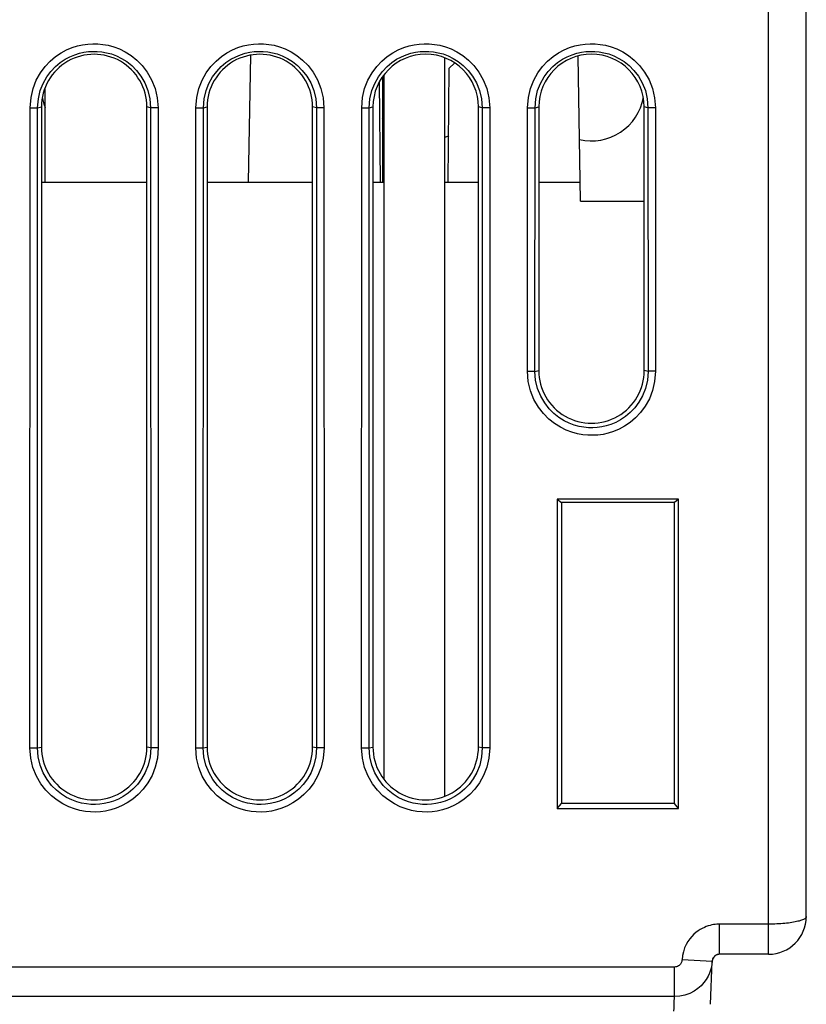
# Model space of a CAD drawing. Header units: millimetres. Extents: x -728 to -141, y -62 to 525.
# Tile 8 of 186: x -438 to -417, y -47 to -21. Entities that reach past the tile are written whole.
import ezdxf

# ---------------------------------------------------------------- set-up
doc = ezdxf.new("R2010")
doc.units = ezdxf.units.MM
doc.header["$LTSCALE"] = 23.1
doc.layers.add('R912005502_AM_0', color=7, linetype='CONTINUOUS')

msp = doc.modelspace()

# ---------------------------------------------------------------- linework, layer by layer
at = {"layer": 'R912005502_AM_0', "color": 7}
for p, q in [((-418.269, -45.391), (-418.269, 51.609)), ((-417.269, -44.391), (-417.269, 51.609)), ((-432.069, -24.891), (-432.01, -21.512)), ((-426.869, -21.587), (-426.869, -41.196)), ((-423.26, -25.391), (-423.327, -21.544)), ((-426.769, -24.891), (-426.743, -21.865)), ((-426.603, -21.725), (-426.743, -21.865)), ((-428.569, -24.891), (-428.592, -22.217)), ((-428.519, -22.103), (-428.519, -24.891)), ((-428.469, -40.752), (-428.469, -22.031)), ((-437.469, -24.891), (-437.469, -22.38)), ((-437.871, -39.912), (-437.867, -22.911)), ((-437.867, -22.911), (-437.667, -22.911)), ((-437.671, -39.912), (-437.667, -22.911)), ((-437.667, -22.911), (-437.569, -22.891)), ((-437.569, -22.891), (-437.569, -39.891)), ((-434.671, -22.911), (-434.769, -22.891)), ((-434.769, -39.891), (-434.769, -22.891)), ((-434.471, -22.911), (-434.671, -22.911)), ((-434.671, -22.911), (-434.667, -39.912)), ((-434.471, -22.911), (-434.467, -39.912)), ((-433.471, -39.912), (-433.467, -22.911)), ((-433.467, -22.911), (-433.267, -22.911)), ((-433.271, -39.912), (-433.267, -22.911)), ((-433.267, -22.911), (-433.169, -22.891)), ((-433.169, -22.891), (-433.169, -39.891)), ((-430.271, -22.911), (-430.369, -22.891)), ((-430.369, -39.891), (-430.369, -22.891)), ((-430.071, -22.911), (-430.271, -22.911)), ((-430.271, -22.911), (-430.267, -39.912)), ((-430.071, -22.911), (-430.067, -39.912)), ((-429.071, -39.912), (-429.067, -22.911)), ((-429.067, -22.911), (-428.867, -22.911)), ((-428.871, -39.912), (-428.867, -22.911)), ((-428.867, -22.911), (-428.769, -22.891)), ((-428.769, -22.891), (-428.769, -39.891)), ((-425.871, -22.911), (-425.969, -22.891)), ((-425.969, -39.891), (-425.969, -22.891)), ((-425.671, -22.911), (-425.871, -22.911)), ((-425.871, -22.911), (-425.867, -39.912)), ((-425.671, -22.911), (-425.667, -39.912)), ((-424.669, -29.911), (-424.667, -22.911)), ((-424.667, -22.911), (-424.467, -22.911)), ((-424.469, -29.912), (-424.467, -22.911)), ((-424.467, -22.911), (-424.369, -22.891)), ((-424.369, -22.891), (-424.369, -29.891)), ((-421.471, -22.911), (-421.569, -22.891)), ((-421.569, -29.891), (-421.569, -22.891)), ((-421.271, -22.911), (-421.471, -22.911)), ((-421.471, -22.911), (-421.469, -29.912)), ((-421.271, -22.911), (-421.269, -29.911)), ((-437.569, -24.891), (-434.769, -24.891)), ((-433.169, -24.891), (-430.369, -24.891)), ((-428.769, -24.891), (-428.469, -24.891)), ((-426.869, -24.891), (-425.969, -24.891)), ((-424.369, -24.891), (-423.269, -24.891)), ((-423.26, -25.391), (-421.569, -25.391)), ((-424.669, -29.911), (-424.469, -29.911)), ((-424.469, -29.912), (-424.369, -29.891)), ((-421.469, -29.912), (-421.569, -29.891)), ((-421.269, -29.911), (-421.469, -29.911)), ((-423.876, -33.305), (-423.878, -41.523)), ((-420.661, -33.305), (-423.876, -33.305)), ((-423.876, -33.305), (-423.769, -33.391)), ((-420.769, -33.391), (-423.769, -33.391)), ((-423.769, -33.391), (-423.769, -41.391)), ((-420.661, -33.305), (-420.769, -33.391)), ((-420.769, -41.391), (-420.769, -33.391)), ((-420.659, -41.523), (-420.661, -33.305)), ((-437.871, -39.912), (-437.671, -39.912)), ((-437.671, -39.912), (-437.569, -39.891)), ((-434.667, -39.912), (-434.769, -39.891)), ((-434.467, -39.912), (-434.667, -39.912)), ((-433.471, -39.912), (-433.271, -39.912)), ((-433.271, -39.912), (-433.169, -39.891)), ((-430.267, -39.912), (-430.369, -39.891)), ((-430.067, -39.912), (-430.267, -39.912)), ((-429.071, -39.912), (-428.871, -39.912)), ((-428.871, -39.912), (-428.769, -39.891)), ((-425.867, -39.912), (-425.969, -39.891)), ((-425.667, -39.912), (-425.867, -39.912)), ((-423.878, -41.523), (-423.769, -41.391)), ((-423.878, -41.523), (-420.659, -41.523)), ((-420.769, -41.391), (-423.769, -41.391)), ((-420.659, -41.523), (-420.769, -41.391)), ((-418.269, -44.591), (-419.568, -44.591)), ((-419.568, -45.391), (-419.568, -44.591)), ((-418.269, -45.391), (-419.568, -45.391)), ((-420.766, -45.731), (-508.772, -45.731)), ((-420.766, -46.514), (-420.766, -45.731)), ((-419.768, -45.581), (-420.566, -45.538)), ((-419.788, -45.731), (-419.808, -45.811)), ((-419.807, -46.721), (-419.767, -45.585)), ((-419.768, -45.581), (-419.767, -45.584)), ((-419.767, -45.584), (-419.767, -45.585)), ((-420.766, -46.514), (-508.772, -46.514)), ((-420.772, -46.68), (-420.766, -46.514))]:
    msp.add_line(p, q, dxfattribs=at)
for points in [[(-437.867, -22.911), (-437.843, -22.643), (-437.789, -22.4), (-437.703, -22.18), (-437.593, -21.985), (-437.469, -21.818), (-437.333, -21.675), (-437.19, -21.554), (-437.044, -21.455), (-436.898, -21.376), (-436.752, -21.315), (-436.612, -21.271), (-436.474, -21.24), (-436.34, -21.221), (-436.207, -21.214), (-436.073, -21.216), (-435.936, -21.229), (-435.794, -21.254), (-435.647, -21.294), (-435.495, -21.351), (-435.341, -21.427), (-435.187, -21.525), (-435.037, -21.646), (-434.892, -21.791), (-434.759, -21.964), (-434.642, -22.169), (-434.549, -22.398), (-434.493, -22.645), (-434.471, -22.911)], [(-437.667, -22.911), (-437.649, -22.675), (-437.598, -22.458), (-437.522, -22.264), (-437.425, -22.094), (-437.315, -21.946), (-437.195, -21.82), (-437.069, -21.713), (-436.94, -21.626), (-436.811, -21.556), (-436.684, -21.503), (-436.56, -21.464), (-436.439, -21.437), (-436.32, -21.421), (-436.203, -21.414), (-436.084, -21.416), (-435.963, -21.427), (-435.838, -21.449), (-435.709, -21.484), (-435.576, -21.534), (-435.44, -21.601), (-435.304, -21.687), (-435.171, -21.793), (-435.044, -21.922), (-434.926, -22.074), (-434.822, -22.253), (-434.74, -22.456), (-434.689, -22.676), (-434.671, -22.911)], [(-433.467, -22.911), (-433.443, -22.643), (-433.389, -22.4), (-433.303, -22.18), (-433.193, -21.985), (-433.069, -21.818), (-432.933, -21.675), (-432.79, -21.554), (-432.644, -21.455), (-432.498, -21.376), (-432.352, -21.315), (-432.212, -21.271), (-432.074, -21.24), (-431.94, -21.221), (-431.807, -21.214), (-431.673, -21.216), (-431.536, -21.229), (-431.394, -21.254), (-431.247, -21.294), (-431.095, -21.351), (-430.941, -21.427), (-430.787, -21.525), (-430.637, -21.646), (-430.492, -21.791), (-430.359, -21.964), (-430.242, -22.169), (-430.149, -22.398), (-430.093, -22.645), (-430.071, -22.911)], [(-433.267, -22.911), (-433.249, -22.675), (-433.198, -22.458), (-433.122, -22.264), (-433.025, -22.094), (-432.915, -21.946), (-432.795, -21.82), (-432.669, -21.713), (-432.54, -21.626), (-432.411, -21.556), (-432.284, -21.503), (-432.16, -21.464), (-432.039, -21.437), (-431.92, -21.421), (-431.803, -21.414), (-431.684, -21.416), (-431.563, -21.427), (-431.438, -21.449), (-431.309, -21.484), (-431.176, -21.534), (-431.04, -21.601), (-430.904, -21.687), (-430.771, -21.793), (-430.644, -21.922), (-430.526, -22.074), (-430.422, -22.253), (-430.34, -22.456), (-430.289, -22.676), (-430.271, -22.911)], [(-429.067, -22.911), (-429.043, -22.643), (-428.989, -22.4), (-428.903, -22.18), (-428.793, -21.985), (-428.669, -21.818), (-428.533, -21.675), (-428.39, -21.554), (-428.244, -21.455), (-428.098, -21.376), (-427.952, -21.315), (-427.812, -21.271), (-427.674, -21.24), (-427.54, -21.221), (-427.407, -21.214), (-427.273, -21.216), (-427.136, -21.229), (-426.994, -21.254), (-426.847, -21.294), (-426.695, -21.351), (-426.541, -21.427), (-426.387, -21.525), (-426.237, -21.646), (-426.092, -21.791), (-425.959, -21.964), (-425.842, -22.169), (-425.749, -22.398), (-425.693, -22.645), (-425.671, -22.911)], [(-428.867, -22.911), (-428.849, -22.675), (-428.798, -22.458), (-428.722, -22.264), (-428.625, -22.094), (-428.515, -21.946), (-428.395, -21.82), (-428.269, -21.713), (-428.14, -21.626), (-428.011, -21.556), (-427.884, -21.503), (-427.76, -21.464), (-427.639, -21.437), (-427.52, -21.421), (-427.403, -21.414), (-427.284, -21.416), (-427.163, -21.427), (-427.038, -21.449), (-426.909, -21.484), (-426.776, -21.534), (-426.64, -21.601), (-426.504, -21.687), (-426.371, -21.793), (-426.244, -21.922), (-426.126, -22.074), (-426.022, -22.253), (-425.94, -22.456), (-425.889, -22.676), (-425.871, -22.911)], [(-424.667, -22.911), (-424.643, -22.643), (-424.589, -22.4), (-424.503, -22.18), (-424.393, -21.985), (-424.269, -21.818), (-424.133, -21.675), (-423.99, -21.554), (-423.844, -21.455), (-423.698, -21.376), (-423.552, -21.315), (-423.412, -21.271), (-423.274, -21.24), (-423.14, -21.221), (-423.007, -21.214), (-422.873, -21.216), (-422.736, -21.229), (-422.594, -21.254), (-422.447, -21.294), (-422.295, -21.351), (-422.141, -21.427), (-421.987, -21.525), (-421.837, -21.646), (-421.692, -21.791), (-421.559, -21.964), (-421.442, -22.169), (-421.349, -22.398), (-421.293, -22.645), (-421.271, -22.911)], [(-424.467, -22.911), (-424.449, -22.675), (-424.398, -22.458), (-424.322, -22.264), (-424.225, -22.094), (-424.115, -21.946), (-423.995, -21.82), (-423.869, -21.713), (-423.74, -21.626), (-423.611, -21.556), (-423.484, -21.503), (-423.36, -21.464), (-423.239, -21.437), (-423.12, -21.421), (-423.003, -21.414), (-422.884, -21.416), (-422.763, -21.427), (-422.638, -21.449), (-422.509, -21.484), (-422.376, -21.534), (-422.24, -21.601), (-422.104, -21.687), (-421.971, -21.793), (-421.844, -21.922), (-421.726, -22.074), (-421.622, -22.253), (-421.54, -22.456), (-421.489, -22.676), (-421.471, -22.911)], [(-421.269, -29.911), (-421.293, -30.18), (-421.347, -30.424), (-421.434, -30.644), (-421.543, -30.839), (-421.668, -31.007), (-421.804, -31.15), (-421.947, -31.271), (-422.093, -31.37), (-422.239, -31.449), (-422.385, -31.51), (-422.525, -31.554), (-422.663, -31.585), (-422.797, -31.604), (-422.93, -31.611), (-423.064, -31.61), (-423.201, -31.596), (-423.343, -31.571), (-423.49, -31.531), (-423.642, -31.475), (-423.796, -31.398), (-423.95, -31.301), (-424.101, -31.18), (-424.246, -31.035), (-424.379, -30.863), (-424.497, -30.657), (-424.59, -30.428), (-424.646, -30.18), (-424.669, -29.911)], [(-421.469, -29.912), (-421.487, -30.148), (-421.538, -30.365), (-421.615, -30.56), (-421.711, -30.73), (-421.822, -30.878), (-421.942, -31.005), (-422.068, -31.112), (-422.197, -31.199), (-422.326, -31.269), (-422.453, -31.322), (-422.577, -31.361), (-422.698, -31.388), (-422.817, -31.404), (-422.934, -31.412), (-423.053, -31.41), (-423.174, -31.398), (-423.299, -31.376), (-423.428, -31.341), (-423.561, -31.292), (-423.697, -31.225), (-423.833, -31.139), (-423.966, -31.033), (-424.094, -30.904), (-424.212, -30.752), (-424.317, -30.573), (-424.398, -30.37), (-424.451, -30.148), (-424.469, -29.912)], [(-434.467, -39.912), (-434.491, -40.181), (-434.545, -40.425), (-434.632, -40.646), (-434.741, -40.841), (-434.866, -41.009), (-435.002, -41.152), (-435.145, -41.273), (-435.292, -41.372), (-435.438, -41.451), (-435.584, -41.512), (-435.725, -41.557), (-435.863, -41.588), (-435.997, -41.607), (-436.13, -41.614), (-436.265, -41.612), (-436.401, -41.599), (-436.544, -41.574), (-436.691, -41.534), (-436.843, -41.477), (-436.997, -41.401), (-437.152, -41.303), (-437.303, -41.182), (-437.448, -41.037), (-437.581, -40.864), (-437.699, -40.659), (-437.792, -40.428), (-437.848, -40.18), (-437.871, -39.912)], [(-434.667, -39.912), (-434.685, -40.149), (-434.736, -40.367), (-434.812, -40.561), (-434.909, -40.732), (-435.02, -40.88), (-435.14, -41.007), (-435.266, -41.114), (-435.395, -41.202), (-435.525, -41.271), (-435.653, -41.325), (-435.777, -41.364), (-435.898, -41.391), (-436.017, -41.407), (-436.134, -41.414), (-436.253, -41.413), (-436.374, -41.401), (-436.5, -41.379), (-436.629, -41.344), (-436.763, -41.294), (-436.899, -41.227), (-437.035, -41.141), (-437.168, -41.035), (-437.296, -40.906), (-437.414, -40.754), (-437.519, -40.574), (-437.601, -40.371), (-437.653, -40.149), (-437.671, -39.912)], [(-430.067, -39.912), (-430.091, -40.181), (-430.145, -40.425), (-430.232, -40.646), (-430.341, -40.841), (-430.466, -41.009), (-430.602, -41.152), (-430.745, -41.273), (-430.892, -41.372), (-431.038, -41.451), (-431.184, -41.512), (-431.325, -41.557), (-431.463, -41.588), (-431.597, -41.607), (-431.73, -41.614), (-431.865, -41.612), (-432.001, -41.599), (-432.144, -41.574), (-432.291, -41.534), (-432.443, -41.477), (-432.597, -41.401), (-432.752, -41.303), (-432.903, -41.182), (-433.048, -41.037), (-433.181, -40.864), (-433.299, -40.659), (-433.392, -40.428), (-433.448, -40.18), (-433.471, -39.912)], [(-430.267, -39.912), (-430.285, -40.149), (-430.336, -40.367), (-430.412, -40.561), (-430.509, -40.732), (-430.62, -40.88), (-430.74, -41.007), (-430.866, -41.114), (-430.995, -41.202), (-431.125, -41.271), (-431.253, -41.325), (-431.377, -41.364), (-431.498, -41.391), (-431.617, -41.407), (-431.734, -41.414), (-431.853, -41.413), (-431.974, -41.401), (-432.1, -41.379), (-432.229, -41.344), (-432.363, -41.294), (-432.499, -41.227), (-432.635, -41.141), (-432.768, -41.035), (-432.896, -40.906), (-433.014, -40.754), (-433.119, -40.574), (-433.201, -40.371), (-433.253, -40.149), (-433.271, -39.912)], [(-425.667, -39.912), (-425.691, -40.181), (-425.745, -40.425), (-425.832, -40.646), (-425.941, -40.841), (-426.066, -41.009), (-426.202, -41.152), (-426.345, -41.273), (-426.492, -41.372), (-426.638, -41.451), (-426.784, -41.512), (-426.925, -41.557), (-427.063, -41.588), (-427.197, -41.607), (-427.33, -41.614), (-427.465, -41.612), (-427.601, -41.599), (-427.744, -41.574), (-427.891, -41.534), (-428.043, -41.477), (-428.197, -41.401), (-428.352, -41.303), (-428.503, -41.182), (-428.648, -41.037), (-428.781, -40.864), (-428.899, -40.659), (-428.992, -40.428), (-429.048, -40.18), (-429.071, -39.912)], [(-425.867, -39.912), (-425.885, -40.149), (-425.936, -40.367), (-426.012, -40.561), (-426.109, -40.732), (-426.22, -40.88), (-426.34, -41.007), (-426.466, -41.114), (-426.595, -41.202), (-426.725, -41.271), (-426.853, -41.325), (-426.977, -41.364), (-427.098, -41.391), (-427.217, -41.407), (-427.334, -41.414), (-427.453, -41.413), (-427.574, -41.401), (-427.7, -41.379), (-427.829, -41.344), (-427.963, -41.294), (-428.099, -41.227), (-428.235, -41.141), (-428.368, -41.035), (-428.496, -40.906), (-428.614, -40.754), (-428.719, -40.574), (-428.801, -40.371), (-428.853, -40.149), (-428.871, -39.912)], [(-417.269, -44.391), (-417.271, -44.403), (-417.275, -44.414), (-417.283, -44.425), (-417.294, -44.436), (-417.309, -44.447), (-417.326, -44.458), (-417.347, -44.469), (-417.37, -44.479), (-417.397, -44.489), (-417.426, -44.499), (-417.458, -44.509), (-417.492, -44.517), (-417.529, -44.526), (-417.568, -44.534), (-417.609, -44.542), (-417.652, -44.549), (-417.697, -44.556), (-417.744, -44.562), (-417.792, -44.567), (-417.842, -44.572), (-417.893, -44.577), (-417.945, -44.581), (-417.997, -44.584), (-418.051, -44.587), (-418.104, -44.589), (-418.158, -44.59), (-418.213, -44.591), (-418.269, -44.591)], [(-419.568, -44.591), (-419.607, -44.592), (-419.647, -44.595), (-419.689, -44.599), (-419.732, -44.605), (-419.777, -44.614), (-419.823, -44.625), (-419.872, -44.639), (-419.922, -44.656), (-419.974, -44.678), (-420.028, -44.704), (-420.083, -44.735), (-420.139, -44.771), (-420.196, -44.813), (-420.252, -44.862), (-420.308, -44.919), (-420.361, -44.983), (-420.412, -45.055), (-420.458, -45.136), (-420.498, -45.225), (-420.531, -45.323), (-420.553, -45.427), (-420.566, -45.538)], [(-419.632, -45.402), (-419.639, -45.404), (-419.649, -45.409), (-419.66, -45.414), (-419.671, -45.42), (-419.682, -45.427), (-419.693, -45.436), (-419.705, -45.446), (-419.716, -45.457), (-419.726, -45.47), (-419.737, -45.484), (-419.746, -45.5), (-419.754, -45.518), (-419.76, -45.538), (-419.765, -45.559), (-419.768, -45.581)], [(-419.568, -45.391), (-419.576, -45.392), (-419.584, -45.392), (-419.592, -45.393), (-419.601, -45.394), (-419.61, -45.396), (-419.619, -45.398), (-419.629, -45.401), (-419.632, -45.402)], [(-420.566, -45.538), (-420.568, -45.553), (-420.57, -45.569), (-420.575, -45.585), (-420.58, -45.602), (-420.588, -45.62), (-420.598, -45.637), (-420.61, -45.654), (-420.625, -45.671), (-420.642, -45.687), (-420.663, -45.701), (-420.686, -45.714), (-420.711, -45.723), (-420.738, -45.729), (-420.766, -45.731)], [(-419.768, -45.581), (-419.774, -45.654), (-419.788, -45.731)], [(-419.808, -45.811), (-419.837, -45.893), (-419.875, -45.977), (-419.925, -46.061), (-419.985, -46.145), (-420.059, -46.226), (-420.147, -46.302)], [(-420.147, -46.302), (-420.248, -46.372), (-420.362, -46.43), (-420.488, -46.475), (-420.624, -46.504), (-420.766, -46.514)], [(-420.781, -46.905), (-420.778, -46.823), (-420.772, -46.68)]]:
    msp.add_lwpolyline(points, dxfattribs=at)
for centre, radius, start, end in [((-436.169, -22.391), 1.4, 190.1157, 201.4627), ((-422.969, -22.391), 1.4, 256.7912, 349.8843), ((-427.369, -22.391), 1.4, 214.4774, 218.0539), ((-427.369, -22.391), 1.4, 290.9887, 296.0387), ((-418.269, -44.391), 1, 270, 360), ((-419.568, -45.591), 0.2, 104.6667, 178)]:
    msp.add_arc(centre, radius, start, end, dxfattribs=at)
for centre, major_axis, start_param, end_param in [((-436.169, -22.891), (1.4, 0), 0, 3.141593), ((-431.769, -22.891), (1.4, 0), 0, 3.141593), ((-427.369, -22.891), (0, 1.4), -1.570796, 1.570796), ((-422.969, -22.891), (0, 1.4), -1.570796, 1.570796), ((-422.969, -29.891), (0, 1.4), 1.570796, 4.712389), ((-436.169, -39.891), (1.4, 0), -3.141593, 0), ((-431.769, -39.891), (1.4, 0), -3.141593, 0), ((-427.369, -39.891), (0, 1.4), 1.570796, 4.712389)]:
    msp.add_ellipse(centre, major_axis=major_axis, ratio=1, start_param=start_param, end_param=end_param, dxfattribs=at)

doc.saveas('drawing.dxf')
